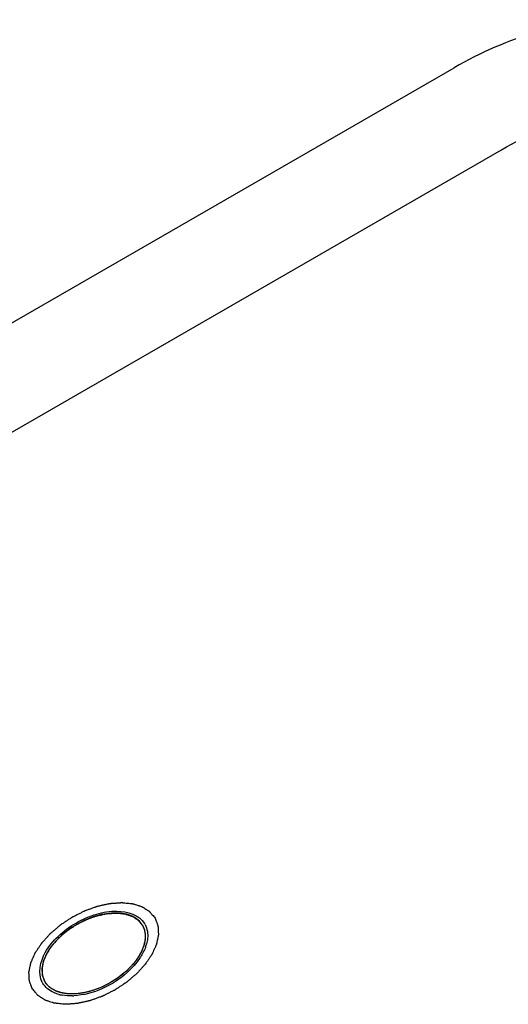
# Model space of a CAD drawing. Header units: millimetres. Extents: x 0 to 7560, y 0 to 5346.
# Tile 100 of 149: x 1440 to 1450, y 4916 to 4937. Entities that reach past the tile are written whole.
import ezdxf

# ---------------------------------------------------------------- set-up
doc = ezdxf.new("R2010")
doc.units = ezdxf.units.MM
for name, color, linetype in [('A2300601_ABL716', 7, 'Continuous'), ('M2302801_PBL729', 7, 'Continuous'), ('MISUMI_FCBBS3-5-25_PBL765', 7, 'Continuous'), ('TOP_VIEW_VBL707', 7, 'Continuous')]:
    doc.layers.add(name, color=color, linetype=linetype)

# ---------------------------------------------------------------- blocks, each defined once
blk = doc.blocks.new('M2302801_PBL729', base_point=(1746.498, 4524.192))
at = {"layer": 'M2302801_PBL729', "color": 7}
for p, q in [((1744.307, 4510.64), (1759.896, 4519.64)), ((1733.186, 4501.902), (1760.899, 4517.902))]:
    blk.add_line(p, q, dxfattribs=at)
for centre, radius, start, end in [((1752.964, 4501.267), 0.44, 28.3185, 31.6815), ((1752.596, 4501.278), 0.814, 342.8486, 345.1139), ((1752.54, 4501.296), 0.873, 339.8549, 342.8375), ((1752.153, 4501.488), 1.306, 326.335, 327.0652), ((1752.172, 4501.475), 1.283, 327.0661, 327.4771), ((1751.56, 4500.456), 0.44, 208.3185, 211.6815), ((1751.734, 4500.78), 0.814, 254.8861, 257.1514), ((1751.747, 4500.837), 0.873, 257.1625, 260.1451), ((1751.776, 4501.226), 1.263, 271.7201, 272.5239), ((1751.775, 4501.246), 1.283, 272.5229, 272.9339)]:
    blk.add_arc(centre, radius, start, end, dxfattribs=at)
for points, knots in [([(1765.717, 4519.557), (1765.517, 4519.904), (1764.781, 4520.507), (1763.291, 4520.737), (1761.587, 4520.456), (1760.452, 4519.961), (1759.896, 4519.64)], [0, 0, 0, 0, 0.190097, 0.419659, 0.69556, 1, 1, 1, 1]), ([(1760.899, 4517.902), (1761.455, 4518.223), (1762.59, 4518.719), (1764.294, 4518.999), (1765.785, 4518.769), (1766.52, 4518.166), (1766.72, 4517.819)], [0, 0, 0, 0, 0.30444, 0.580341, 0.809903, 1, 1, 1, 1]), ([(1751.173, 4500.248), (1751.072, 4500.435), (1751.171, 4500.858), (1751.505, 4501.243), (1751.879, 4501.524), (1752.31, 4501.707), (1752.81, 4501.804), (1753.226, 4501.679), (1753.338, 4501.498)], [0, 0, 0, 0, 0.20642, 0.346147, 0.5, 0.653853, 0.79358, 1, 1, 1, 1]), ([(1753.351, 4501.475), (1753.398, 4501.387), (1753.419, 4501.24), (1753.393, 4501.106), (1753.383, 4501.069)], [0, 0, 0, 0, 0.725808, 1, 1, 1, 1]), ([(1753.24, 4500.764), (1753.166, 4500.653), (1752.799, 4500.246), (1752.254, 4499.986), (1751.841, 4499.965)], [0, 0, 0, 0, 0.24373, 1, 1, 1, 1]), ([(1751.522, 4499.994), (1751.485, 4500.004), (1751.355, 4500.049), (1751.239, 4500.14), (1751.186, 4500.225)], [0, 0, 0, 0, 0.274192, 1, 1, 1, 1])]:
    blk.add_open_spline(points, degree=3, knots=knots, dxfattribs=at)
at = {"layer": 'M2302801_PBL729', "color": 134}
for points in [[(1750.963, 4500.112), (1750.958, 4500.125), (1750.947, 4500.153), (1750.934, 4500.187), (1750.924, 4500.215), (1750.916, 4500.235), (1750.91, 4500.252), (1750.905, 4500.264), (1750.903, 4500.271), (1750.9, 4500.276), (1750.901, 4500.282), (1750.9, 4500.29), (1750.899, 4500.304), (1750.898, 4500.323), (1750.897, 4500.346), (1750.896, 4500.37), (1750.894, 4500.393), (1750.893, 4500.417), (1750.892, 4500.436), (1750.891, 4500.45), (1750.891, 4500.458), (1750.89, 4500.463), (1750.892, 4500.47), (1750.894, 4500.478), (1750.897, 4500.493), (1750.901, 4500.514), (1750.906, 4500.539), (1750.913, 4500.573), (1750.92, 4500.607), (1750.926, 4500.636), (1750.929, 4500.651), (1750.931, 4500.659), (1750.932, 4500.666), (1750.936, 4500.672), (1750.939, 4500.681), (1750.946, 4500.697), (1750.956, 4500.719), (1750.968, 4500.746), (1750.984, 4500.781), (1750.999, 4500.817), (1751.013, 4500.848), (1751.02, 4500.864), (1751.024, 4500.872), (1751.027, 4500.879), (1751.032, 4500.886), (1751.037, 4500.894), (1751.048, 4500.91), (1751.068, 4500.94), (1751.097, 4500.984), (1751.127, 4501.027), (1751.147, 4501.058), (1751.157, 4501.073), (1751.163, 4501.082), (1751.167, 4501.088), (1751.173, 4501.094), (1751.181, 4501.103), (1751.194, 4501.117), (1751.221, 4501.147), (1751.259, 4501.188), (1751.297, 4501.23), (1751.323, 4501.259), (1751.339, 4501.276), (1751.349, 4501.289), (1751.364, 4501.3), (1751.381, 4501.316), (1751.413, 4501.342), (1751.458, 4501.381), (1751.504, 4501.419), (1751.535, 4501.446), (1751.553, 4501.461), (1751.566, 4501.473), (1751.582, 4501.483), (1751.603, 4501.497), (1751.639, 4501.521), (1751.691, 4501.555), (1751.742, 4501.589), (1751.778, 4501.613), (1751.799, 4501.626), (1751.814, 4501.637), (1751.831, 4501.644), (1751.853, 4501.656), (1751.891, 4501.675), (1751.945, 4501.702), (1751.999, 4501.729), (1752.037, 4501.748), (1752.059, 4501.759), (1752.075, 4501.768), (1752.092, 4501.773), (1752.115, 4501.781), (1752.154, 4501.795), (1752.209, 4501.816), (1752.265, 4501.836), (1752.304, 4501.85), (1752.327, 4501.858), (1752.343, 4501.864), (1752.36, 4501.867), (1752.382, 4501.872), (1752.421, 4501.881), (1752.476, 4501.893), (1752.531, 4501.905), (1752.57, 4501.914), (1752.592, 4501.918), (1752.608, 4501.923), (1752.624, 4501.923), (1752.646, 4501.925), (1752.683, 4501.927), (1752.726, 4501.93), (1752.768, 4501.933), (1752.8, 4501.935), (1752.827, 4501.937), (1752.846, 4501.939), (1752.856, 4501.939), (1752.864, 4501.94), (1752.871, 4501.939), (1752.881, 4501.938), (1752.898, 4501.936), (1752.931, 4501.933), (1752.978, 4501.928), (1753.026, 4501.923), (1753.059, 4501.919), (1753.076, 4501.918), (1753.085, 4501.916), (1753.093, 4501.916), (1753.099, 4501.914), (1753.107, 4501.911), (1753.121, 4501.906), (1753.15, 4501.897), (1753.183, 4501.886), (1753.216, 4501.876), (1753.24, 4501.868), (1753.261, 4501.861), (1753.275, 4501.856), (1753.283, 4501.854), (1753.29, 4501.852), (1753.294, 4501.848), (1753.301, 4501.844), (1753.312, 4501.837), (1753.335, 4501.822), (1753.362, 4501.805), (1753.388, 4501.788), (1753.408, 4501.775), (1753.424, 4501.765), (1753.436, 4501.757), (1753.442, 4501.753), (1753.447, 4501.75), (1753.45, 4501.745), (1753.455, 4501.74), (1753.464, 4501.73), (1753.476, 4501.715), (1753.49, 4501.698), (1753.509, 4501.675), (1753.533, 4501.646), (1753.552, 4501.623), (1753.561, 4501.612)], [(1753.561, 4501.612), (1753.566, 4501.598), (1753.577, 4501.57), (1753.59, 4501.536), (1753.6, 4501.509), (1753.608, 4501.488), (1753.614, 4501.471), (1753.619, 4501.459), (1753.621, 4501.452), (1753.624, 4501.447), (1753.623, 4501.441), (1753.624, 4501.433), (1753.625, 4501.419), (1753.626, 4501.4), (1753.627, 4501.377), (1753.628, 4501.353), (1753.63, 4501.33), (1753.631, 4501.306), (1753.632, 4501.287), (1753.633, 4501.273), (1753.633, 4501.265), (1753.634, 4501.26), (1753.632, 4501.253), (1753.631, 4501.245), (1753.627, 4501.23), (1753.623, 4501.209), (1753.618, 4501.184), (1753.611, 4501.15), (1753.604, 4501.116), (1753.598, 4501.087), (1753.595, 4501.072), (1753.593, 4501.064), (1753.592, 4501.057), (1753.589, 4501.051), (1753.585, 4501.042), (1753.578, 4501.026), (1753.568, 4501.004), (1753.556, 4500.977), (1753.54, 4500.942), (1753.525, 4500.906), (1753.511, 4500.875), (1753.504, 4500.859), (1753.5, 4500.851), (1753.497, 4500.844), (1753.492, 4500.837), (1753.487, 4500.829), (1753.476, 4500.813), (1753.456, 4500.783), (1753.427, 4500.739), (1753.397, 4500.696), (1753.377, 4500.665), (1753.367, 4500.65), (1753.361, 4500.641), (1753.357, 4500.635), (1753.351, 4500.629), (1753.343, 4500.62), (1753.33, 4500.606), (1753.303, 4500.576), (1753.265, 4500.535), (1753.227, 4500.493), (1753.201, 4500.464), (1753.185, 4500.447), (1753.175, 4500.434), (1753.161, 4500.423), (1753.143, 4500.407), (1753.111, 4500.381), (1753.066, 4500.342), (1753.021, 4500.304), (1752.989, 4500.277), (1752.971, 4500.262), (1752.958, 4500.25), (1752.942, 4500.24), (1752.921, 4500.226), (1752.885, 4500.203), (1752.833, 4500.168), (1752.782, 4500.134), (1752.746, 4500.11), (1752.725, 4500.097), (1752.71, 4500.086), (1752.693, 4500.079), (1752.671, 4500.067), (1752.633, 4500.049), (1752.579, 4500.021), (1752.525, 4499.994), (1752.487, 4499.975), (1752.465, 4499.964), (1752.449, 4499.955), (1752.432, 4499.95), (1752.41, 4499.942), (1752.37, 4499.928), (1752.315, 4499.907), (1752.259, 4499.887), (1752.22, 4499.873), (1752.197, 4499.865), (1752.181, 4499.859), (1752.164, 4499.856), (1752.142, 4499.851), (1752.103, 4499.842), (1752.048, 4499.83), (1751.993, 4499.818), (1751.954, 4499.809), (1751.932, 4499.805), (1751.916, 4499.8), (1751.9, 4499.8), (1751.878, 4499.798), (1751.841, 4499.796), (1751.798, 4499.793), (1751.756, 4499.79), (1751.724, 4499.788), (1751.697, 4499.786), (1751.678, 4499.784), (1751.668, 4499.784), (1751.66, 4499.783), (1751.653, 4499.784), (1751.643, 4499.785), (1751.627, 4499.787), (1751.593, 4499.79), (1751.546, 4499.795), (1751.498, 4499.8), (1751.465, 4499.804), (1751.448, 4499.805), (1751.439, 4499.807), (1751.431, 4499.807), (1751.425, 4499.809), (1751.417, 4499.812), (1751.403, 4499.817), (1751.374, 4499.826), (1751.341, 4499.837), (1751.308, 4499.847), (1751.284, 4499.855), (1751.263, 4499.862), (1751.249, 4499.867), (1751.241, 4499.869), (1751.234, 4499.871), (1751.23, 4499.875), (1751.223, 4499.879), (1751.212, 4499.886), (1751.189, 4499.901), (1751.162, 4499.918), (1751.136, 4499.935), (1751.116, 4499.948), (1751.1, 4499.958), (1751.088, 4499.966), (1751.082, 4499.97), (1751.077, 4499.973), (1751.074, 4499.978), (1751.069, 4499.983), (1751.06, 4499.993), (1751.049, 4500.008), (1751.034, 4500.025), (1751.015, 4500.048), (1750.992, 4500.077), (1750.972, 4500.1), (1750.963, 4500.112)]]:
    blk.add_open_spline(points, degree=3, knots=[0, 0, 0, 0, 0.015625, 0.03125, 0.039062, 0.046875, 0.054688, 0.058594, 0.060547, 0.0625, 0.064453, 0.066406, 0.070312, 0.078125, 0.085938, 0.09375, 0.101562, 0.109375, 0.117188, 0.121094, 0.123047, 0.125, 0.126953, 0.128906, 0.132812, 0.140625, 0.148438, 0.15625, 0.171875, 0.179688, 0.183594, 0.185547, 0.1875, 0.189453, 0.191406, 0.195312, 0.203125, 0.210938, 0.21875, 0.234375, 0.242188, 0.246094, 0.248047, 0.25, 0.251953, 0.253906, 0.257812, 0.265625, 0.28125, 0.296875, 0.304688, 0.308594, 0.310547, 0.3125, 0.314453, 0.316406, 0.320312, 0.328125, 0.34375, 0.359375, 0.367188, 0.371094, 0.375, 0.378906, 0.382812, 0.390625, 0.40625, 0.421875, 0.429688, 0.433594, 0.4375, 0.441406, 0.445312, 0.453125, 0.46875, 0.484375, 0.492188, 0.496094, 0.5, 0.503906, 0.507812, 0.515625, 0.53125, 0.546875, 0.554688, 0.558594, 0.5625, 0.566406, 0.570312, 0.578125, 0.59375, 0.609375, 0.617188, 0.621094, 0.625, 0.628906, 0.632812, 0.640625, 0.65625, 0.671875, 0.679688, 0.683594, 0.6875, 0.691406, 0.695312, 0.703125, 0.71875, 0.726562, 0.734375, 0.742188, 0.746094, 0.748047, 0.75, 0.751953, 0.753906, 0.757812, 0.765625, 0.78125, 0.796875, 0.804688, 0.808594, 0.810547, 0.8125, 0.814453, 0.816406, 0.820312, 0.828125, 0.84375, 0.851562, 0.859375, 0.867188, 0.871094, 0.873047, 0.875, 0.876953, 0.878906, 0.882812, 0.890625, 0.90625, 0.914062, 0.921875, 0.929688, 0.933594, 0.935547, 0.9375, 0.939453, 0.941406, 0.945312, 0.953125, 0.960938, 0.96875, 0.984375, 1, 1, 1, 1], dxfattribs=at)
at = {"layer": 'M2302801_PBL729', "color": 7}
for points in [[(1753.36, 4500.995), (1753.333, 4500.922), (1753.296, 4500.851), (1753.254, 4500.785)], [(1751.814, 4499.963), (1751.742, 4499.961), (1751.669, 4499.965), (1751.597, 4499.978)]]:
    blk.add_open_spline(points, degree=3, dxfattribs=at)
blk = doc.blocks.new('MISUMI_FCBBS3-5-25_PBL765', base_point=(1752.262, 4500.861))
at = {"layer": 'MISUMI_FCBBS3-5-25_PBL765', "color": 134}
for p, q in [((1752.742, 4500.323), (1752.738, 4500.32)), ((1752.493, 4500.178), (1752.489, 4500.177))]:
    blk.add_line(p, q, dxfattribs=at)
at = {"layer": 'MISUMI_FCBBS3-5-25_PBL765', "color": 7}
for points, knots in [([(1753.296, 4501.458), (1753.248, 4501.541), (1753.072, 4501.685), (1752.717, 4501.74), (1752.31, 4501.673), (1751.897, 4501.493), (1751.536, 4501.226), (1751.274, 4500.907), (1751.144, 4500.572), (1751.181, 4500.348), (1751.228, 4500.265)], [0, 0, 0, 0, 0.095053, 0.209831, 0.347781, 0.5, 0.652219, 0.790169, 0.904947, 1, 1, 1, 1]), ([(1753.296, 4501.458), (1753.331, 4501.396), (1753.372, 4501.243), (1753.344, 4501.089), (1753.318, 4501.012)], [0, 0, 0, 0, 0.468809, 1, 1, 1, 1]), ([(1753.318, 4501.012), (1753.312, 4500.994), (1753.285, 4500.922), (1753.249, 4500.853), (1753.218, 4500.803)], [0, 0, 0, 0, 0.238616, 1, 1, 1, 1]), ([(1751.604, 4500.022), (1751.524, 4500.038), (1751.377, 4500.09), (1751.264, 4500.203), (1751.228, 4500.265)], [0, 0, 0, 0, 0.531191, 1, 1, 1, 1]), ([(1751.835, 4500.004), (1751.815, 4500.003), (1751.737, 4500.003), (1751.66, 4500.011), (1751.604, 4500.022)], [0, 0, 0, 0, 0.261708, 1, 1, 1, 1])]:
    blk.add_open_spline(points, degree=3, knots=knots, dxfattribs=at)
at = {"layer": 'MISUMI_FCBBS3-5-25_PBL765', "color": 134}
for points, knots in [([(1751.228, 4500.265), (1751.224, 4500.276), (1751.216, 4500.298), (1751.206, 4500.325), (1751.198, 4500.347), (1751.191, 4500.363), (1751.186, 4500.377), (1751.183, 4500.386), (1751.181, 4500.392), (1751.179, 4500.396), (1751.179, 4500.401), (1751.178, 4500.407), (1751.178, 4500.418), (1751.177, 4500.439), (1751.175, 4500.47), (1751.173, 4500.501), (1751.172, 4500.523), (1751.171, 4500.534), (1751.171, 4500.54), (1751.17, 4500.545), (1751.172, 4500.55), (1751.173, 4500.556), (1751.176, 4500.568), (1751.18, 4500.592), (1751.187, 4500.625), (1751.194, 4500.659), (1751.199, 4500.682), (1751.202, 4500.694), (1751.203, 4500.701), (1751.204, 4500.706), (1751.207, 4500.711), (1751.21, 4500.718), (1751.215, 4500.73), (1751.226, 4500.755), (1751.242, 4500.791), (1751.258, 4500.826), (1751.268, 4500.851), (1751.275, 4500.865), (1751.279, 4500.876), (1751.287, 4500.886), (1751.296, 4500.9), (1751.312, 4500.924), (1751.335, 4500.959), (1751.359, 4500.993), (1751.375, 4501.018), (1751.384, 4501.031), (1751.391, 4501.042), (1751.4, 4501.052), (1751.412, 4501.065), (1751.434, 4501.088), (1751.464, 4501.122), (1751.494, 4501.155), (1751.515, 4501.178), (1751.527, 4501.191), (1751.536, 4501.202), (1751.547, 4501.21), (1751.561, 4501.223), (1751.587, 4501.244), (1751.622, 4501.275), (1751.658, 4501.305), (1751.684, 4501.327), (1751.698, 4501.339), (1751.708, 4501.348), (1751.721, 4501.356), (1751.737, 4501.367), (1751.766, 4501.386), (1751.807, 4501.413), (1751.849, 4501.44), (1751.877, 4501.459), (1751.894, 4501.47), (1751.906, 4501.479), (1751.919, 4501.484), (1751.936, 4501.493), (1751.967, 4501.508), (1752.01, 4501.53), (1752.053, 4501.552), (1752.083, 4501.567), (1752.101, 4501.576), (1752.114, 4501.583), (1752.127, 4501.587), (1752.145, 4501.593), (1752.176, 4501.605), (1752.22, 4501.621), (1752.265, 4501.637), (1752.296, 4501.648), (1752.313, 4501.654), (1752.327, 4501.659), (1752.34, 4501.662), (1752.358, 4501.666), (1752.388, 4501.672), (1752.432, 4501.682), (1752.476, 4501.692), (1752.507, 4501.699), (1752.524, 4501.702), (1752.538, 4501.706), (1752.55, 4501.706), (1752.567, 4501.707), (1752.597, 4501.709), (1752.639, 4501.712), (1752.682, 4501.715), (1752.712, 4501.717), (1752.728, 4501.718), (1752.742, 4501.72), (1752.752, 4501.718), (1752.768, 4501.717), (1752.794, 4501.714), (1752.832, 4501.71), (1752.87, 4501.706), (1752.896, 4501.703), (1752.911, 4501.701), (1752.923, 4501.701), (1752.933, 4501.697), (1752.946, 4501.693), (1752.969, 4501.685), (1753.001, 4501.675), (1753.034, 4501.664), (1753.057, 4501.657), (1753.068, 4501.653), (1753.074, 4501.651), (1753.08, 4501.65), (1753.083, 4501.647), (1753.089, 4501.644), (1753.098, 4501.638), (1753.116, 4501.626), (1753.142, 4501.609), (1753.168, 4501.592), (1753.187, 4501.58), (1753.196, 4501.574), (1753.201, 4501.571), (1753.205, 4501.569), (1753.208, 4501.565), (1753.212, 4501.56), (1753.218, 4501.552), (1753.228, 4501.541), (1753.239, 4501.527), (1753.254, 4501.509), (1753.273, 4501.486), (1753.288, 4501.467), (1753.296, 4501.458)], [0, 0, 0, 0, 0.015625, 0.03125, 0.039062, 0.046875, 0.054688, 0.058594, 0.060547, 0.0625, 0.064453, 0.066406, 0.070312, 0.078125, 0.09375, 0.109375, 0.117188, 0.121094, 0.123047, 0.125, 0.126953, 0.128906, 0.132812, 0.140625, 0.15625, 0.171875, 0.179688, 0.183594, 0.185547, 0.1875, 0.189453, 0.191406, 0.195312, 0.203125, 0.21875, 0.234375, 0.242188, 0.246094, 0.25, 0.253906, 0.257812, 0.265625, 0.28125, 0.296875, 0.304688, 0.308594, 0.3125, 0.316406, 0.320312, 0.328125, 0.34375, 0.359375, 0.367188, 0.371094, 0.375, 0.378906, 0.382812, 0.390625, 0.40625, 0.421875, 0.429688, 0.433594, 0.4375, 0.441406, 0.445312, 0.453125, 0.46875, 0.484375, 0.492188, 0.496094, 0.5, 0.503906, 0.507812, 0.515625, 0.53125, 0.546875, 0.554688, 0.558594, 0.5625, 0.566406, 0.570312, 0.578125, 0.59375, 0.609375, 0.617188, 0.621094, 0.625, 0.628906, 0.632812, 0.640625, 0.65625, 0.671875, 0.679688, 0.683594, 0.6875, 0.691406, 0.695312, 0.703125, 0.71875, 0.734375, 0.742188, 0.746094, 0.75, 0.753906, 0.757812, 0.765625, 0.78125, 0.796875, 0.804688, 0.808594, 0.8125, 0.816406, 0.820312, 0.828125, 0.84375, 0.859375, 0.867188, 0.871094, 0.873047, 0.875, 0.876953, 0.878906, 0.882812, 0.890625, 0.90625, 0.921875, 0.929688, 0.933594, 0.935547, 0.9375, 0.939453, 0.941406, 0.945312, 0.953125, 0.960938, 0.96875, 0.984375, 1, 1, 1, 1]), ([(1753.296, 4501.458), (1753.301, 4501.447), (1753.31, 4501.424), (1753.322, 4501.398), (1753.329, 4501.381), (1753.333, 4501.372), (1753.336, 4501.364), (1753.338, 4501.351), (1753.341, 4501.335), (1753.344, 4501.316), (1753.348, 4501.297), (1753.351, 4501.281), (1753.353, 4501.268), (1753.354, 4501.255), (1753.353, 4501.231), (1753.352, 4501.204), (1753.352, 4501.18), (1753.351, 4501.166), (1753.352, 4501.156), (1753.349, 4501.145), (1753.346, 4501.131), (1753.341, 4501.106), (1753.335, 4501.077), (1753.33, 4501.052), (1753.326, 4501.037), (1753.32, 4501.022), (1753.313, 4501.004), (1753.305, 4500.982), (1753.297, 4500.959), (1753.289, 4500.941), (1753.284, 4500.926), (1753.277, 4500.911), (1753.262, 4500.885), (1753.242, 4500.847), (1753.226, 4500.817), (1753.218, 4500.802)], [0, 0, 0, 0, 0.0625, 0.125, 0.140625, 0.15625, 0.171875, 0.1875, 0.21875, 0.25, 0.28125, 0.3125, 0.328125, 0.34375, 0.375, 0.4375, 0.46875, 0.484375, 0.5, 0.515625, 0.53125, 0.5625, 0.625, 0.65625, 0.671875, 0.6875, 0.71875, 0.75, 0.78125, 0.8125, 0.828125, 0.84375, 0.875, 0.9375, 1, 1, 1, 1]), ([(1753.143, 4500.694), (1753.136, 4500.686), (1753.127, 4500.674), (1753.114, 4500.657), (1753.099, 4500.64), (1753.084, 4500.623), (1753.07, 4500.607), (1753.06, 4500.596), (1753.048, 4500.583), (1753.032, 4500.565), (1753.016, 4500.55), (1753.001, 4500.535), (1752.984, 4500.518), (1752.971, 4500.506), (1752.962, 4500.497)], [0, 0, 0, 0, 0.125, 0.1875, 0.25, 0.375, 0.4375, 0.5, 0.5625, 0.625, 0.75, 0.8125, 0.875, 1, 1, 1, 1]), ([(1753.218, 4500.802), (1753.207, 4500.785), (1753.189, 4500.758), (1753.167, 4500.727), (1753.154, 4500.709), (1753.146, 4500.699), (1753.143, 4500.694)], [0, 0, 0, 0, 0.5, 0.75, 0.875, 1, 1, 1, 1]), ([(1752.962, 4500.497), (1752.954, 4500.49), (1752.942, 4500.479), (1752.925, 4500.464), (1752.911, 4500.452), (1752.897, 4500.44), (1752.884, 4500.429), (1752.871, 4500.419), (1752.858, 4500.408), (1752.843, 4500.397), (1752.829, 4500.385), (1752.814, 4500.374), (1752.801, 4500.365), (1752.787, 4500.355), (1752.767, 4500.34), (1752.752, 4500.33), (1752.742, 4500.323)], [0, 0, 0, 0, 0.125, 0.1875, 0.25, 0.3125, 0.375, 0.4375, 0.5, 0.5625, 0.625, 0.6875, 0.75, 0.8125, 0.875, 1, 1, 1, 1]), ([(1751.835, 4500.004), (1751.818, 4500.005), (1751.784, 4500.005), (1751.742, 4500.007), (1751.712, 4500.008), (1751.695, 4500.008), (1751.68, 4500.011), (1751.66, 4500.014), (1751.637, 4500.018), (1751.613, 4500.022), (1751.594, 4500.026), (1751.578, 4500.028), (1751.564, 4500.032), (1751.539, 4500.04), (1751.511, 4500.049), (1751.487, 4500.057), (1751.473, 4500.062), (1751.462, 4500.065), (1751.454, 4500.071), (1751.442, 4500.077), (1751.421, 4500.089), (1751.397, 4500.102), (1751.375, 4500.113), (1751.364, 4500.12), (1751.354, 4500.129), (1751.342, 4500.139), (1751.327, 4500.151), (1751.313, 4500.164), (1751.3, 4500.174), (1751.29, 4500.182), (1751.284, 4500.19), (1751.279, 4500.197), (1751.268, 4500.212), (1751.251, 4500.235), (1751.236, 4500.255), (1751.228, 4500.265)], [0, 0, 0, 0, 0.0625, 0.125, 0.15625, 0.171875, 0.1875, 0.21875, 0.25, 0.28125, 0.3125, 0.328125, 0.34375, 0.375, 0.4375, 0.46875, 0.484375, 0.5, 0.515625, 0.53125, 0.5625, 0.625, 0.65625, 0.671875, 0.6875, 0.71875, 0.75, 0.78125, 0.8125, 0.828125, 0.84375, 0.859375, 0.875, 0.9375, 1, 1, 1, 1]), ([(1752.738, 4500.32), (1752.729, 4500.314), (1752.71, 4500.301), (1752.686, 4500.286), (1752.667, 4500.274), (1752.651, 4500.264), (1752.635, 4500.255), (1752.618, 4500.245), (1752.604, 4500.237), (1752.584, 4500.226), (1752.563, 4500.215), (1752.544, 4500.204), (1752.521, 4500.193), (1752.504, 4500.184), (1752.493, 4500.178)], [0, 0, 0, 0, 0.125, 0.25, 0.3125, 0.375, 0.4375, 0.5, 0.5625, 0.625, 0.75, 0.8125, 0.875, 1, 1, 1, 1]), ([(1751.968, 4500.015), (1751.946, 4500.012), (1751.919, 4500.009), (1751.887, 4500.007), (1751.873, 4500.006), (1751.863, 4500.005), (1751.851, 4500.005), (1751.841, 4500.004), (1751.835, 4500.004)], [0, 0, 0, 0, 0.5, 0.625, 0.75, 0.8125, 0.875, 1, 1, 1, 1]), ([(1752.229, 4500.074), (1752.219, 4500.071), (1752.203, 4500.066), (1752.182, 4500.06), (1752.165, 4500.055), (1752.147, 4500.05), (1752.126, 4500.045), (1752.101, 4500.039), (1752.072, 4500.033), (1752.05, 4500.028), (1752.034, 4500.026), (1752.019, 4500.023), (1751.997, 4500.019), (1751.98, 4500.017), (1751.968, 4500.015)], [0, 0, 0, 0, 0.125, 0.1875, 0.25, 0.3125, 0.375, 0.5, 0.625, 0.6875, 0.75, 0.8125, 0.875, 1, 1, 1, 1])]:
    blk.add_open_spline(points, degree=3, knots=knots, dxfattribs=at)
at = {"layer": 'MISUMI_FCBBS3-5-25_PBL765', "color": 7}
blk.add_open_spline([(1753.218, 4500.803), (1753.074, 4500.57), (1752.645, 4500.199), (1752.108, 4500.012), (1751.835, 4500.004)], degree=3, dxfattribs=at)
at = {"layer": 'MISUMI_FCBBS3-5-25_PBL765', "color": 134}
blk.add_open_spline([(1752.489, 4500.177), (1752.479, 4500.172), (1752.458, 4500.162), (1752.427, 4500.148), (1752.396, 4500.135), (1752.36, 4500.12), (1752.33, 4500.108), (1752.296, 4500.096), (1752.262, 4500.084), (1752.24, 4500.077), (1752.229, 4500.074)], degree=3, dxfattribs=at)
blk = doc.blocks.new('A2300601_ABL716', base_point=(1803.831, 4388.527))
at = {"layer": 'M2302801_PBL729'}
blk.add_blockref('M2302801_PBL729', (1746.498, 4524.192), dxfattribs=at)
at = {"layer": 'MISUMI_FCBBS3-5-25_PBL765'}
blk.add_blockref('MISUMI_FCBBS3-5-25_PBL765', (1752.262, 4500.861), dxfattribs=at)
blk = doc.blocks.new('TOP_VIEW_VBL707', base_point=(2149.541, 3969.91))
at = {"layer": 'A2300601_ABL716'}
blk.add_blockref('A2300601_ABL716', (1803.831, 4388.527), dxfattribs=at)

msp = doc.modelspace()

# ---------------------------------------------------------------- block references
at = {"layer": 'TOP_VIEW_VBL707'}
msp.add_blockref('TOP_VIEW_VBL707', (1838.846, 4386.364), dxfattribs=at)

doc.saveas('drawing.dxf')
